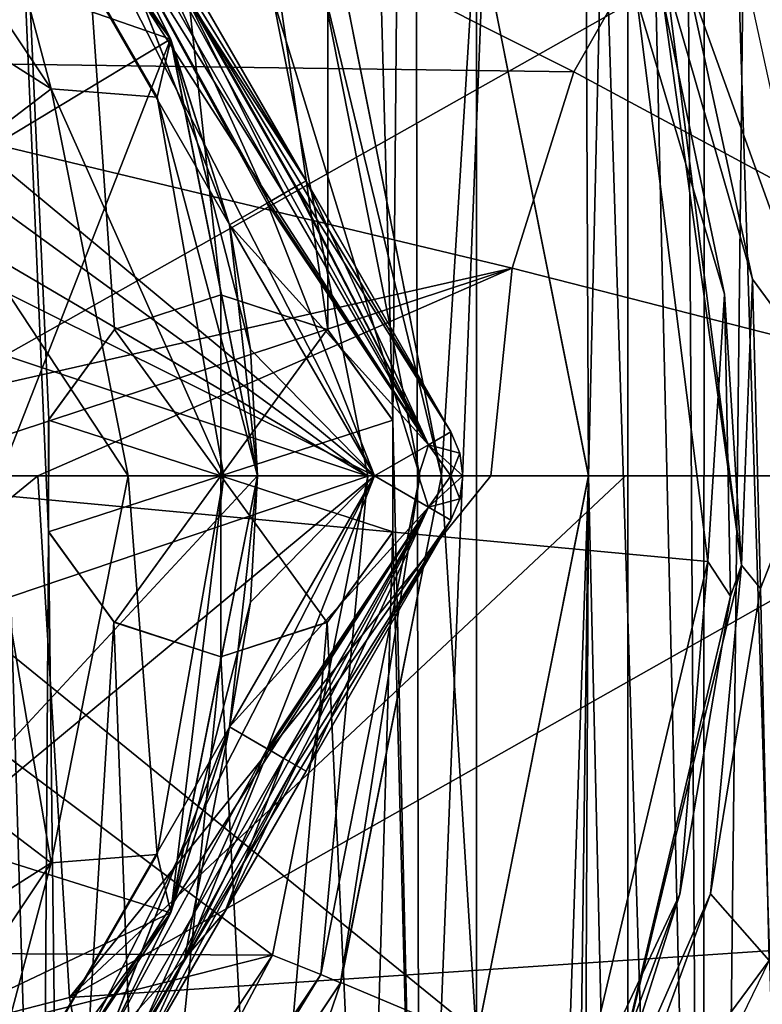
# Model space of a CAD drawing. Header units: millimetres. Extents: x -25 to 25, y -24.8 to 24.8.
# Tile 23 of 32: x 6.1 to 11.2, y -3.6 to 3.1. Entities that reach past the tile are written whole.
import ezdxf

# ---------------------------------------------------------------- set-up
doc = ezdxf.new("R2010")
doc.units = ezdxf.units.MM
doc.header["$LTSCALE"] = 41.718519
for name, color, linetype in [('113', 7, 'CONTINUOUS'), ('114', 7, 'CONTINUOUS'), ('12', 7, 'CONTINUOUS'), ('132', 7, 'CONTINUOUS'), ('133', 7, 'CONTINUOUS'), ('134', 7, 'CONTINUOUS'), ('135', 7, 'CONTINUOUS'), ('145', 7, 'CONTINUOUS'), ('147', 7, 'CONTINUOUS'), ('158', 7, 'CONTINUOUS'), ('159', 7, 'CONTINUOUS'), ('160', 7, 'CONTINUOUS'), ('161', 7, 'CONTINUOUS'), ('162', 7, 'CONTINUOUS'), ('163', 7, 'CONTINUOUS'), ('164', 7, 'CONTINUOUS'), ('165', 7, 'CONTINUOUS'), ('166', 7, 'CONTINUOUS'), ('167', 7, 'CONTINUOUS'), ('170', 7, 'CONTINUOUS'), ('183', 7, 'CONTINUOUS'), ('184', 7, 'CONTINUOUS'), ('185', 7, 'CONTINUOUS'), ('186', 7, 'CONTINUOUS'), ('187', 7, 'CONTINUOUS'), ('188', 7, 'CONTINUOUS'), ('189', 7, 'CONTINUOUS'), ('190', 7, 'CONTINUOUS'), ('191', 7, 'CONTINUOUS'), ('209', 7, 'CONTINUOUS'), ('210', 7, 'CONTINUOUS'), ('216', 7, 'CONTINUOUS'), ('219', 7, 'CONTINUOUS'), ('249', 7, 'CONTINUOUS'), ('250', 7, 'CONTINUOUS'), ('251', 7, 'CONTINUOUS'), ('252', 7, 'CONTINUOUS'), ('268', 7, 'CONTINUOUS'), ('27', 7, 'CONTINUOUS'), ('270', 7, 'CONTINUOUS'), ('271', 7, 'CONTINUOUS'), ('272', 7, 'CONTINUOUS'), ('275', 7, 'CONTINUOUS'), ('277', 7, 'CONTINUOUS'), ('46', 7, 'CONTINUOUS'), ('66', 7, 'CONTINUOUS'), ('82', 7, 'CONTINUOUS'), ('83', 7, 'CONTINUOUS'), ('84', 7, 'CONTINUOUS'), ('85', 7, 'CONTINUOUS'), ('86', 7, 'CONTINUOUS'), ('90', 7, 'CONTINUOUS')]:
    doc.layers.add(name, color=color, linetype=linetype)

msp = doc.modelspace()

# ---------------------------------------------------------------- linework, layer by layer
at = {"layer": '113', "linetype": 'Continuous'}
for points in [[(7.75, 0, -16.7), (7.1592, -2.9678, -16.7), (7.75, 0, -19.7), (7.75, 0, -16.7)], [(7.75, 0, -19.7), (7.1592, -2.9678, -16.7), (7.7023, -0.8582, -19.7), (7.75, 0, -19.7)], [(7.7023, -0.8582, -19.7), (7.1592, -2.9678, -16.7), (7.5599, -1.7058, -19.7), (7.7023, -0.8582, -19.7)], [(7.5599, -1.7058, -19.7), (7.1592, -2.9678, -16.7), (6.7117, -3.8751, -19.7), (7.5599, -1.7058, -19.7)], [(7.1592, -2.9678, -16.7), (5.48, -5.48, -16.7), (6.7117, -3.8751, -19.7), (7.1592, -2.9678, -16.7)]]:
    msp.add_3dface(points, dxfattribs=at)
at = {"layer": '114', "linetype": 'Continuous'}
for points in [[(7.5599, -1.7058, -19.7), (6.7117, -3.8751, -19.7), (7.8152, -1.8532, -19.7774), (7.5599, -1.7058, -19.7)], [(6.7117, -3.8751, -19.7), (6.8713, -3.9673, -19.9145), (7.8152, -1.8532, -19.7774), (6.7117, -3.8751, -19.7)], [(7.8152, -1.8532, -19.7774), (6.8713, -3.9673, -19.9145), (8.0063, -1.9635, -19.9927), (7.8152, -1.8532, -19.7774)], [(6.8713, -3.9673, -19.9145), (6.9282, -4, -20.1901), (8.0063, -1.9635, -19.9927), (6.8713, -3.9673, -19.9145)], [(8.0063, -1.9635, -19.9927), (6.9282, -4, -20.1901), (8.0796, -2.0058, -20.3), (8.0063, -1.9635, -19.9927)], [(8.0796, -2.0058, -20.3), (6.9282, -4, -20.1901), (6.9479, -3.9658, -20.1902), (8.0796, -2.0058, -20.3)]]:
    msp.add_3dface(points, dxfattribs=at)
at = {"layer": '12', "linetype": 'Continuous'}
for points in [[(-0.1598, -5.2511, 14.5447), (6.2583, 0, 14.3519), (5.2012, 0, 14.5538), (-0.1598, -5.2511, 14.5447)], [(6.4718, -3.5428, 14.0953), (6.2583, 0, 14.3519), (-0.1598, -5.2511, 14.5447), (6.4718, -3.5428, 14.0953)], [(6.2583, 0, 14.3519), (6.4718, -3.5428, 14.0953), (9.3363, 0, 13.5378), (6.2583, 0, 14.3519)], [(12.739, 0, 12.2161), (6.4718, -3.5428, 14.0953), (12.9771, -3.1095, 11.9302), (12.739, 0, 12.2161)], [(10.2503, 0, 13.2283), (6.4718, -3.5428, 14.0953), (12.739, 0, 12.2161), (10.2503, 0, 13.2283)], [(9.3363, 0, 13.5378), (6.4718, -3.5428, 14.0953), (10.2503, 0, 13.2283), (9.3363, 0, 13.5378)], [(6.4718, -3.5428, 14.0953), (7.105, -6.9609, 13.3348), (12.9771, -3.1095, 11.9302), (6.4718, -3.5428, 14.0953)], [(12.9771, -3.1095, 11.9302), (7.105, -6.9609, 13.3348), (13.7006, -6.1068, 11.0622), (12.9771, -3.1095, 11.9302)], [(7.105, -6.9609, 13.3348), (6.4718, -3.5428, 14.0953), (-0.1598, -5.2511, 14.5447), (7.105, -6.9609, 13.3348)]]:
    msp.add_3dface(points, dxfattribs=at)
at = {"layer": '132', "linetype": 'Continuous'}
for points in [[(7.75, 0, -27.7), (7.5599, -1.7058, -22.7), (7.1601, -2.9658, -27.7), (7.75, 0, -27.7)], [(7.7023, -0.8582, -22.7), (7.5599, -1.7058, -22.7), (7.75, 0, -27.7), (7.7023, -0.8582, -22.7)], [(7.75, 0, -22.7), (7.7023, -0.8582, -22.7), (7.75, 0, -27.7), (7.75, 0, -22.7)], [(7.5599, -1.7058, -22.7), (6.711, -3.8762, -22.7), (7.1601, -2.9658, -27.7), (7.5599, -1.7058, -22.7)], [(7.1601, -2.9658, -27.7), (6.711, -3.8762, -22.7), (5.4801, -5.4801, -27.7), (7.1601, -2.9658, -27.7)]]:
    msp.add_3dface(points, dxfattribs=at)
at = {"layer": '133', "linetype": 'Continuous'}
for points in [[(6.8713, 0, -29.8213), (7.068, -2.5726, -28.8481), (6.3483, -2.6295, -29.8213), (6.8713, 0, -29.8213)], [(7.5216, 0, -28.8481), (7.068, -2.5726, -28.8481), (6.8713, 0, -29.8213), (7.5216, 0, -28.8481)], [(7.5216, 0, -28.8481), (7.1601, -2.9658, -27.7), (7.068, -2.5726, -28.8481), (7.5216, 0, -28.8481)], [(7.75, 0, -27.7), (7.1601, -2.9658, -27.7), (7.5216, 0, -28.8481), (7.75, 0, -27.7)], [(7.068, -2.5726, -28.8481), (5.7619, -4.8348, -28.8481), (6.3483, -2.6295, -29.8213), (7.068, -2.5726, -28.8481)], [(7.068, -2.5726, -28.8481), (7.1601, -2.9658, -27.7), (5.7619, -4.8348, -28.8481), (7.068, -2.5726, -28.8481)], [(6.3483, -2.6295, -29.8213), (5.7619, -4.8348, -28.8481), (4.8588, -4.8588, -29.8213), (6.3483, -2.6295, -29.8213)], [(7.1601, -2.9658, -27.7), (5.4801, -5.4801, -27.7), (5.7619, -4.8348, -28.8481), (7.1601, -2.9658, -27.7)]]:
    msp.add_3dface(points, dxfattribs=at)
at = {"layer": '134', "linetype": 'Continuous'}
for points in [[(5.4801, 5.4801, -27.7), (7.1601, 2.9658, -27.7), (5.7619, 4.8348, -28.8481), (5.4801, 5.4801, -27.7)], [(4.8588, 4.8588, -29.8213), (5.7619, 4.8348, -28.8481), (6.3483, 2.6295, -29.8213), (4.8588, 4.8588, -29.8213)], [(5.7619, 4.8348, -28.8481), (7.068, 2.5726, -28.8481), (6.3483, 2.6295, -29.8213), (5.7619, 4.8348, -28.8481)], [(5.7619, 4.8348, -28.8481), (7.1601, 2.9658, -27.7), (7.068, 2.5726, -28.8481), (5.7619, 4.8348, -28.8481)], [(7.1601, 2.9658, -27.7), (7.75, 0, -27.7), (7.068, 2.5726, -28.8481), (7.1601, 2.9658, -27.7)], [(7.5216, 0, -28.8481), (6.8713, 0, -29.8213), (6.3483, 2.6295, -29.8213), (7.5216, 0, -28.8481)], [(7.068, 2.5726, -28.8481), (7.5216, 0, -28.8481), (6.3483, 2.6295, -29.8213), (7.068, 2.5726, -28.8481)], [(7.75, 0, -27.7), (7.5216, 0, -28.8481), (7.068, 2.5726, -28.8481), (7.75, 0, -27.7)]]:
    msp.add_3dface(points, dxfattribs=at)
at = {"layer": '135', "linetype": 'Continuous'}
for points in [[(6.7124, 3.8738, -22.7), (7.1601, 2.9658, -27.7), (5.4801, 5.4801, -27.7), (6.7124, 3.8738, -22.7)], [(6.7124, 3.8738, -22.7), (7.5599, 1.7058, -22.7), (7.1601, 2.9658, -27.7), (6.7124, 3.8738, -22.7)], [(7.5599, 1.7058, -22.7), (7.7023, 0.8582, -22.7), (7.1601, 2.9658, -27.7), (7.5599, 1.7058, -22.7)], [(7.7023, 0.8582, -22.7), (7.75, 0, -22.7), (7.1601, 2.9658, -27.7), (7.7023, 0.8582, -22.7)], [(7.75, 0, -22.7), (7.75, 0, -27.7), (7.1601, 2.9658, -27.7), (7.75, 0, -22.7)]]:
    msp.add_3dface(points, dxfattribs=at)
at = {"layer": '145', "linetype": 'Continuous'}
for points in [[(4.8588, 4.8588, -29.8213), (6.3483, 2.6295, -29.8213), (4.5182, 3.7912, -30.4716), (4.8588, 4.8588, -29.8213)], [(6.3483, 2.6295, -29.8213), (5.5424, 2.0173, -30.4716), (4.5182, 3.7912, -30.4716), (6.3483, 2.6295, -29.8213)], [(6.3483, 2.6295, -29.8213), (6.8713, 0, -29.8213), (5.5424, 2.0173, -30.4716), (6.3483, 2.6295, -29.8213)], [(6.8713, 0, -29.8213), (5.8981, 0, -30.4716), (5.5424, 2.0173, -30.4716), (6.8713, 0, -29.8213)]]:
    msp.add_3dface(points, dxfattribs=at)
at = {"layer": '147', "linetype": 'Continuous'}
for points in [[(5.8981, 0, -30.4716), (6.3483, -2.6295, -29.8213), (5.5424, -2.0173, -30.4716), (5.8981, 0, -30.4716)], [(6.8713, 0, -29.8213), (6.3483, -2.6295, -29.8213), (5.8981, 0, -30.4716), (6.8713, 0, -29.8213)], [(6.3483, -2.6295, -29.8213), (4.5182, -3.7912, -30.4716), (5.5424, -2.0173, -30.4716), (6.3483, -2.6295, -29.8213)], [(6.3483, -2.6295, -29.8213), (4.8588, -4.8588, -29.8213), (4.5182, -3.7912, -30.4716), (6.3483, -2.6295, -29.8213)]]:
    msp.add_3dface(points, dxfattribs=at)
at = {"layer": '158', "linetype": 'Continuous'}
for points in [[(8.0796, -2.0058, -20.3), (9.0644, -0.3, -22.1), (9.0644, -0.3, -20.3), (8.0796, -2.0058, -20.3)], [(9.0644, -0.3, -22.1), (8.0796, -2.0058, -20.3), (8.0796, -2.0058, -22.1), (9.0644, -0.3, -22.1)], [(8.0796, -2.0058, -22.1), (6.9479, -3.9658, -20.1902), (7.5272, -2.9626, -22.1528), (8.0796, -2.0058, -22.1)], [(8.0796, -2.0058, -20.3), (6.9479, -3.9658, -20.1902), (8.0796, -2.0058, -22.1), (8.0796, -2.0058, -20.3)], [(7.5272, -2.9626, -22.1528), (6.9282, -4, -20.1901), (6.9081, -4.0348, -22.2098), (7.5272, -2.9626, -22.1528)], [(6.9479, -3.9658, -20.1902), (6.9282, -4, -20.1901), (7.5272, -2.9626, -22.1528), (6.9479, -3.9658, -20.1902)]]:
    msp.add_3dface(points, dxfattribs=at)
at = {"layer": '159', "linetype": 'Continuous'}
for points in [[(9.0644, 0.3, -22.1), (9.0644, 0.3, -20.3), (9.1243, 0.1553, -20.3), (9.0644, 0.3, -22.1)], [(9.0644, 0.3, -22.1), (9.1243, 0.1553, -20.3), (9.1243, 0.1553, -22.1), (9.0644, 0.3, -22.1)], [(9.1243, 0.1553, -22.1), (9.1448, 0, -20.3), (9.1448, 0, -22.1), (9.1243, 0.1553, -22.1)], [(9.1243, 0.1553, -20.3), (9.1448, 0, -20.3), (9.1243, 0.1553, -22.1), (9.1243, 0.1553, -20.3)], [(9.1448, 0, -22.1), (9.1243, -0.1553, -20.3), (9.1243, -0.1553, -22.1), (9.1448, 0, -22.1)], [(9.1448, 0, -20.3), (9.1243, -0.1553, -20.3), (9.1448, 0, -22.1), (9.1448, 0, -20.3)], [(9.0644, -0.3, -20.3), (9.0644, -0.3, -22.1), (9.1243, -0.1553, -22.1), (9.0644, -0.3, -20.3)], [(9.1243, -0.1553, -20.3), (9.0644, -0.3, -20.3), (9.1243, -0.1553, -22.1), (9.1243, -0.1553, -20.3)]]:
    msp.add_3dface(points, dxfattribs=at)
at = {"layer": '160', "linetype": 'Continuous'}
for points in [[(8.9122, 0.2121, -22.5243), (9.0644, 0.3, -22.1), (9.0644, 0, -22.4), (8.9122, 0.2121, -22.5243)], [(9.0644, 0.3, -22.1), (9.1243, 0.1553, -22.1), (9.0644, 0, -22.4), (9.0644, 0.3, -22.1)], [(8.5448, 0, -22.7), (8.9122, 0.2121, -22.5243), (8.8448, 0, -22.6196), (8.5448, 0, -22.7)], [(8.8448, 0, -22.6196), (8.9122, 0.2121, -22.5243), (9.0644, 0, -22.4), (8.8448, 0, -22.6196)], [(9.1243, 0.1553, -22.1), (9.1448, 0, -22.1), (9.0644, 0, -22.4), (9.1243, 0.1553, -22.1)], [(8.5448, 0, -22.7), (8.8448, 0, -22.6196), (8.9122, -0.2121, -22.5243), (8.5448, 0, -22.7)], [(8.8448, 0, -22.6196), (9.0644, 0, -22.4), (8.9122, -0.2121, -22.5243), (8.8448, 0, -22.6196)], [(9.1448, 0, -22.1), (9.1243, -0.1553, -22.1), (8.9122, -0.2121, -22.5243), (9.1448, 0, -22.1)], [(9.0644, 0, -22.4), (9.1448, 0, -22.1), (8.9122, -0.2121, -22.5243), (9.0644, 0, -22.4)], [(9.1243, -0.1553, -22.1), (9.0644, -0.3, -22.1), (8.9122, -0.2121, -22.5243), (9.1243, -0.1553, -22.1)]]:
    msp.add_3dface(points, dxfattribs=at)
at = {"layer": '161', "linetype": 'Continuous'}
for points in [[(7.5599, -1.7058, -22.7), (8.5448, 0, -22.7), (8.9122, -0.2121, -22.5243), (7.5599, -1.7058, -22.7)], [(7.5599, -1.7058, -22.7), (8.9122, -0.2121, -22.5243), (7.826, -1.8594, -22.6154), (7.5599, -1.7058, -22.7)], [(7.826, -1.8594, -22.6154), (8.9122, -0.2121, -22.5243), (7.929, -1.9189, -22.5224), (7.826, -1.8594, -22.6154)], [(8.9122, -0.2121, -22.5243), (9.0644, -0.3, -22.1), (7.929, -1.9189, -22.5224), (8.9122, -0.2121, -22.5243)], [(7.929, -1.9189, -22.5224), (9.0644, -0.3, -22.1), (8.0126, -1.9671, -22.3947), (7.929, -1.9189, -22.5224)], [(9.0644, -0.3, -22.1), (8.0796, -2.0058, -22.1), (8.0126, -1.9671, -22.3947), (9.0644, -0.3, -22.1)]]:
    msp.add_3dface(points, dxfattribs=at)
at = {"layer": '162', "linetype": 'Continuous'}
for points in [[(6.711, -3.8762, -22.7), (7.5599, -1.7058, -22.7), (7.2543, -3.2809, -22.4797), (6.711, -3.8762, -22.7)], [(7.5599, -1.7058, -22.7), (7.826, -1.8594, -22.6154), (7.2543, -3.2809, -22.4797), (7.5599, -1.7058, -22.7)], [(7.826, -1.8594, -22.6154), (7.929, -1.9189, -22.5224), (7.2543, -3.2809, -22.4797), (7.826, -1.8594, -22.6154)], [(7.929, -1.9189, -22.5224), (7.5272, -2.9626, -22.1528), (7.2543, -3.2809, -22.4797), (7.929, -1.9189, -22.5224)], [(7.5272, -2.9626, -22.1528), (7.929, -1.9189, -22.5224), (8.0126, -1.9671, -22.3947), (7.5272, -2.9626, -22.1528)], [(8.0796, -2.0058, -22.1), (7.5272, -2.9626, -22.1528), (8.0126, -1.9671, -22.3947), (8.0796, -2.0058, -22.1)], [(7.5272, -2.9626, -22.1528), (6.9081, -4.0348, -22.2098), (7.2543, -3.2809, -22.4797), (7.5272, -2.9626, -22.1528)], [(6.4684, -4.6421, -22.4797), (6.711, -3.8762, -22.7), (7.2543, -3.2809, -22.4797), (6.4684, -4.6421, -22.4797)], [(6.9081, -4.0348, -22.2098), (6.4684, -4.6421, -22.4797), (7.2543, -3.2809, -22.4797), (6.9081, -4.0348, -22.2098)]]:
    msp.add_3dface(points, dxfattribs=at)
at = {"layer": '163', "linetype": 'Continuous'}
for points in [[(9.1243, 0.1553, -20.3), (9.0644, 0.3, -20.3), (8.9122, 0.2121, -19.8757), (9.1243, 0.1553, -20.3)], [(8.5448, 0, -19.7), (8.8448, 0, -19.7804), (8.9122, 0.2121, -19.8757), (8.5448, 0, -19.7)], [(8.8448, 0, -19.7804), (9.0644, 0, -20), (8.9122, 0.2121, -19.8757), (8.8448, 0, -19.7804)], [(9.1448, 0, -20.3), (9.1243, 0.1553, -20.3), (8.9122, 0.2121, -19.8757), (9.1448, 0, -20.3)], [(9.0644, 0, -20), (9.1448, 0, -20.3), (8.9122, 0.2121, -19.8757), (9.0644, 0, -20)], [(8.5448, 0, -19.7), (8.9122, -0.2121, -19.8757), (8.8448, 0, -19.7804), (8.5448, 0, -19.7)], [(8.8448, 0, -19.7804), (8.9122, -0.2121, -19.8757), (9.0644, 0, -20), (8.8448, 0, -19.7804)], [(8.9122, -0.2121, -19.8757), (9.0644, -0.3, -20.3), (9.0644, 0, -20), (8.9122, -0.2121, -19.8757)], [(9.0644, -0.3, -20.3), (9.1243, -0.1553, -20.3), (9.0644, 0, -20), (9.0644, -0.3, -20.3)], [(9.1243, -0.1553, -20.3), (9.1448, 0, -20.3), (9.0644, 0, -20), (9.1243, -0.1553, -20.3)]]:
    msp.add_3dface(points, dxfattribs=at)
at = {"layer": '164', "linetype": 'Continuous'}
for points in [[(7.5599, -1.7058, -19.7), (7.8152, -1.8532, -19.7774), (8.5448, 0, -19.7), (7.5599, -1.7058, -19.7)], [(7.8152, -1.8532, -19.7774), (8.9122, -0.2121, -19.8757), (8.5448, 0, -19.7), (7.8152, -1.8532, -19.7774)], [(7.8152, -1.8532, -19.7774), (8.0063, -1.9635, -19.9927), (8.9122, -0.2121, -19.8757), (7.8152, -1.8532, -19.7774)], [(8.0063, -1.9635, -19.9927), (8.0796, -2.0058, -20.3), (8.9122, -0.2121, -19.8757), (8.0063, -1.9635, -19.9927)], [(8.0796, -2.0058, -20.3), (9.0644, -0.3, -20.3), (8.9122, -0.2121, -19.8757), (8.0796, -2.0058, -20.3)]]:
    msp.add_3dface(points, dxfattribs=at)
at = {"layer": '165', "linetype": 'Continuous'}
for points in [[(7.7023, 0.8582, -19.7), (8.5448, 0, -19.7), (7.5599, 1.7058, -19.7), (7.7023, 0.8582, -19.7)], [(7.75, 0, -19.7), (8.5448, 0, -19.7), (7.7023, 0.8582, -19.7), (7.75, 0, -19.7)], [(7.7023, -0.8582, -19.7), (7.5599, -1.7058, -19.7), (8.5448, 0, -19.7), (7.7023, -0.8582, -19.7)], [(7.75, 0, -19.7), (7.7023, -0.8582, -19.7), (8.5448, 0, -19.7), (7.75, 0, -19.7)]]:
    msp.add_3dface(points, dxfattribs=at)
at = {"layer": '166', "linetype": 'Continuous'}
for points in [[(5.48, 5.48, -16.7), (7.1592, 2.9678, -16.7), (6.7117, 3.8749, -19.7), (5.48, 5.48, -16.7)], [(7.1592, 2.9678, -16.7), (7.5599, 1.7058, -19.7), (6.7117, 3.8749, -19.7), (7.1592, 2.9678, -16.7)], [(7.75, 0, -16.7), (7.5599, 1.7058, -19.7), (7.1592, 2.9678, -16.7), (7.75, 0, -16.7)], [(7.75, 0, -16.7), (7.7023, 0.8582, -19.7), (7.5599, 1.7058, -19.7), (7.75, 0, -16.7)], [(7.75, 0, -16.7), (7.75, 0, -19.7), (7.7023, 0.8582, -19.7), (7.75, 0, -16.7)]]:
    msp.add_3dface(points, dxfattribs=at)
at = {"layer": '167', "linetype": 'Continuous'}
for points in [[(7.1592, 2.9678, -16.7), (5.48, 5.48, -16.7), (4.596, 3.8569, -16.7), (7.1592, 2.9678, -16.7)], [(5.6382, 2.0518, -16.7), (7.1592, 2.9678, -16.7), (4.596, 3.8569, -16.7), (5.6382, 2.0518, -16.7)], [(6, 0, -16.7), (7.1592, 2.9678, -16.7), (5.6382, 2.0518, -16.7), (6, 0, -16.7)], [(7.75, 0, -16.7), (7.1592, 2.9678, -16.7), (6, 0, -16.7), (7.75, 0, -16.7)], [(7.75, 0, -16.7), (6, 0, -16.7), (5.4806, -2.4419, -16.7), (7.75, 0, -16.7)], [(7.1592, -2.9678, -16.7), (7.75, 0, -16.7), (5.4806, -2.4419, -16.7), (7.1592, -2.9678, -16.7)], [(4.0165, -4.4573, -16.7), (7.1592, -2.9678, -16.7), (5.4806, -2.4419, -16.7), (4.0165, -4.4573, -16.7)], [(5.48, -5.48, -16.7), (7.1592, -2.9678, -16.7), (4.0165, -4.4573, -16.7), (5.48, -5.48, -16.7)]]:
    msp.add_3dface(points, dxfattribs=at)
at = {"layer": '170', "linetype": 'Continuous'}
for points in [[(8.5448, 0, -15.7), (5.4032, 2.6085, -15.7), (4.2724, 7.4, -15.7), (8.5448, 0, -15.7)], [(5.8482, 1.3406, -15.7), (5.4032, 2.6085, -15.7), (8.5448, 0, -15.7), (5.8482, 1.3406, -15.7)], [(6, 0, -15.7), (5.8482, 1.3406, -15.7), (8.5448, 0, -15.7), (6, 0, -15.7)], [(4.2724, -7.4, -15.7), (5.4061, -2.6025, -15.7), (8.5448, 0, -15.7), (4.2724, -7.4, -15.7)], [(5.4061, -2.6025, -15.7), (6, 0, -15.7), (8.5448, 0, -15.7), (5.4061, -2.6025, -15.7)]]:
    msp.add_3dface(points, dxfattribs=at)
at = {"layer": '183', "linetype": 'Continuous'}
for points in [[(4.2724, -7.4, -15.7), (8.5448, 0, -15.7), (8.9122, -0.2121, -15.5243), (4.2724, -7.4, -15.7)], [(4.6398, -7.6121, -15.5243), (4.2724, -7.4, -15.7), (8.9122, -0.2121, -15.5243), (4.6398, -7.6121, -15.5243)], [(9.0644, -0.3, -15.1), (4.6398, -7.6121, -15.5243), (8.9122, -0.2121, -15.5243), (9.0644, -0.3, -15.1)], [(4.792, -7.7, -15.1), (4.6398, -7.6121, -15.5243), (9.0644, -0.3, -15.1), (4.792, -7.7, -15.1)]]:
    msp.add_3dface(points, dxfattribs=at)
at = {"layer": '184', "linetype": 'Continuous'}
for points in [[(4.792, -7.7, -13.3), (9.0644, -0.3, -15.1), (9.0644, -0.3, -13.3), (4.792, -7.7, -13.3)], [(4.792, -7.7, -13.3), (4.792, -7.7, -15.1), (9.0644, -0.3, -15.1), (4.792, -7.7, -13.3)]]:
    msp.add_3dface(points, dxfattribs=at)
at = {"layer": '185', "linetype": 'Continuous'}
for points in [[(9.0644, 0.3, -15.1), (9.1243, 0.1553, -13.3), (9.1243, 0.1553, -15.1), (9.0644, 0.3, -15.1)], [(9.0644, 0.3, -13.3), (9.1243, 0.1553, -13.3), (9.0644, 0.3, -15.1), (9.0644, 0.3, -13.3)], [(9.1243, 0.1553, -13.3), (9.1448, 0, -13.3), (9.1243, 0.1553, -15.1), (9.1243, 0.1553, -13.3)], [(9.1243, 0.1553, -15.1), (9.1448, 0, -13.3), (9.1448, 0, -15.1), (9.1243, 0.1553, -15.1)], [(9.1448, 0, -13.3), (9.1243, -0.1553, -13.3), (9.1448, 0, -15.1), (9.1448, 0, -13.3)], [(9.1448, 0, -15.1), (9.1243, -0.1553, -13.3), (9.1243, -0.1553, -15.1), (9.1448, 0, -15.1)], [(9.0644, -0.3, -13.3), (9.0644, -0.3, -15.1), (9.1243, -0.1553, -15.1), (9.0644, -0.3, -13.3)], [(9.1243, -0.1553, -13.3), (9.0644, -0.3, -13.3), (9.1243, -0.1553, -15.1), (9.1243, -0.1553, -13.3)]]:
    msp.add_3dface(points, dxfattribs=at)
at = {"layer": '186', "linetype": 'Continuous'}
for points in [[(8.9122, 0.2121, -15.5243), (9.0644, 0.3, -15.1), (9.0644, 0, -15.4), (8.9122, 0.2121, -15.5243)], [(9.0644, 0.3, -15.1), (9.1243, 0.1553, -15.1), (9.0644, 0, -15.4), (9.0644, 0.3, -15.1)], [(8.5448, 0, -15.7), (8.9122, 0.2121, -15.5243), (8.8448, 0, -15.6196), (8.5448, 0, -15.7)], [(8.8448, 0, -15.6196), (8.9122, 0.2121, -15.5243), (9.0644, 0, -15.4), (8.8448, 0, -15.6196)], [(9.1243, 0.1553, -15.1), (9.1448, 0, -15.1), (9.0644, 0, -15.4), (9.1243, 0.1553, -15.1)], [(8.9122, -0.2121, -15.5243), (8.5448, 0, -15.7), (8.8448, 0, -15.6196), (8.9122, -0.2121, -15.5243)], [(8.9122, -0.2121, -15.5243), (8.8448, 0, -15.6196), (9.0644, 0, -15.4), (8.9122, -0.2121, -15.5243)], [(8.9122, -0.2121, -15.5243), (9.1448, 0, -15.1), (9.1243, -0.1553, -15.1), (8.9122, -0.2121, -15.5243)], [(9.1448, 0, -15.1), (8.9122, -0.2121, -15.5243), (9.0644, 0, -15.4), (9.1448, 0, -15.1)], [(9.0644, -0.3, -15.1), (8.9122, -0.2121, -15.5243), (9.1243, -0.1553, -15.1), (9.0644, -0.3, -15.1)]]:
    msp.add_3dface(points, dxfattribs=at)
at = {"layer": '187', "linetype": 'Continuous'}
for points in [[(4.792, 7.7, -15.1), (8.9122, 0.2121, -15.5243), (4.6398, 7.6121, -15.5243), (4.792, 7.7, -15.1)], [(9.0644, 0.3, -15.1), (8.9122, 0.2121, -15.5243), (4.792, 7.7, -15.1), (9.0644, 0.3, -15.1)], [(8.5448, 0, -15.7), (4.2724, 7.4, -15.7), (4.6398, 7.6121, -15.5243), (8.5448, 0, -15.7)], [(8.9122, 0.2121, -15.5243), (8.5448, 0, -15.7), (4.6398, 7.6121, -15.5243), (8.9122, 0.2121, -15.5243)]]:
    msp.add_3dface(points, dxfattribs=at)
at = {"layer": '188', "linetype": 'Continuous'}
for points in [[(9.0644, 0.3, -13.3), (4.792, 7.7, -15.1), (4.792, 7.7, -13.3), (9.0644, 0.3, -13.3)], [(9.0644, 0.3, -13.3), (9.0644, 0.3, -15.1), (4.792, 7.7, -15.1), (9.0644, 0.3, -13.3)]]:
    msp.add_3dface(points, dxfattribs=at)
at = {"layer": '189', "linetype": 'Continuous'}
for points in [[(9.0644, 0.3, -13.3), (4.792, 7.7, -13.3), (4.6398, 7.6121, -12.8757), (9.0644, 0.3, -13.3)], [(4.6398, 7.6121, -12.8757), (4.2724, 7.4, -12.7), (8.9122, 0.2121, -12.8757), (4.6398, 7.6121, -12.8757)], [(9.0644, 0.3, -13.3), (4.6398, 7.6121, -12.8757), (8.9122, 0.2121, -12.8757), (9.0644, 0.3, -13.3)], [(4.2724, 7.4, -12.7), (8.5448, 0, -12.7), (8.9122, 0.2121, -12.8757), (4.2724, 7.4, -12.7)]]:
    msp.add_3dface(points, dxfattribs=at)
at = {"layer": '190', "linetype": 'Continuous'}
for points in [[(9.1243, 0.1553, -13.3), (9.0644, 0.3, -13.3), (8.9122, 0.2121, -12.8757), (9.1243, 0.1553, -13.3)], [(8.9122, 0.2121, -12.8757), (8.5448, 0, -12.7), (8.8448, 0, -12.7804), (8.9122, 0.2121, -12.8757)], [(8.9122, 0.2121, -12.8757), (8.8448, 0, -12.7804), (9.0644, 0, -13), (8.9122, 0.2121, -12.8757)], [(9.1448, 0, -13.3), (8.9122, 0.2121, -12.8757), (9.0644, 0, -13), (9.1448, 0, -13.3)], [(9.1448, 0, -13.3), (9.1243, 0.1553, -13.3), (8.9122, 0.2121, -12.8757), (9.1448, 0, -13.3)], [(8.5448, 0, -12.7), (8.9122, -0.2121, -12.8757), (8.8448, 0, -12.7804), (8.5448, 0, -12.7)], [(8.8448, 0, -12.7804), (8.9122, -0.2121, -12.8757), (9.0644, 0, -13), (8.8448, 0, -12.7804)], [(8.9122, -0.2121, -12.8757), (9.0644, -0.3, -13.3), (9.0644, 0, -13), (8.9122, -0.2121, -12.8757)], [(9.1243, -0.1553, -13.3), (9.1448, 0, -13.3), (9.0644, 0, -13), (9.1243, -0.1553, -13.3)], [(9.0644, -0.3, -13.3), (9.1243, -0.1553, -13.3), (9.0644, 0, -13), (9.0644, -0.3, -13.3)]]:
    msp.add_3dface(points, dxfattribs=at)
at = {"layer": '191', "linetype": 'Continuous'}
for points in [[(4.2724, -7.4, -12.7), (4.6398, -7.6121, -12.8757), (8.5448, 0, -12.7), (4.2724, -7.4, -12.7)], [(8.5448, 0, -12.7), (4.6398, -7.6121, -12.8757), (8.9122, -0.2121, -12.8757), (8.5448, 0, -12.7)], [(4.6398, -7.6121, -12.8757), (4.792, -7.7, -13.3), (8.9122, -0.2121, -12.8757), (4.6398, -7.6121, -12.8757)], [(4.792, -7.7, -13.3), (9.0644, -0.3, -13.3), (8.9122, -0.2121, -12.8757), (4.792, -7.7, -13.3)]]:
    msp.add_3dface(points, dxfattribs=at)
at = {"layer": '209', "linetype": 'Continuous'}
for points in [[(6.8714, 3.9671, -19.9145), (6.7117, 3.8749, -19.7), (7.826, 1.8594, -19.7846), (6.8714, 3.9671, -19.9145)], [(8.0796, 2.0058, -20.3), (6.9282, 4, -20.1901), (6.8714, 3.9671, -19.9145), (8.0796, 2.0058, -20.3)], [(8.0126, 1.9671, -20.0053), (6.8714, 3.9671, -19.9145), (7.826, 1.8594, -19.7846), (8.0126, 1.9671, -20.0053)], [(8.0796, 2.0058, -20.3), (6.8714, 3.9671, -19.9145), (8.0126, 1.9671, -20.0053), (8.0796, 2.0058, -20.3)], [(6.7117, 3.8749, -19.7), (7.5599, 1.7058, -19.7), (7.826, 1.8594, -19.7846), (6.7117, 3.8749, -19.7)]]:
    msp.add_3dface(points, dxfattribs=at)
at = {"layer": '210', "linetype": 'Continuous'}
for points in [[(8.9122, 0.2121, -19.8757), (8.0126, 1.9671, -20.0053), (7.826, 1.8594, -19.7846), (8.9122, 0.2121, -19.8757)], [(9.0644, 0.3, -20.3), (8.0796, 2.0058, -20.3), (8.0126, 1.9671, -20.0053), (9.0644, 0.3, -20.3)], [(8.9122, 0.2121, -19.8757), (9.0644, 0.3, -20.3), (8.0126, 1.9671, -20.0053), (8.9122, 0.2121, -19.8757)], [(7.5599, 1.7058, -19.7), (8.9122, 0.2121, -19.8757), (7.826, 1.8594, -19.7846), (7.5599, 1.7058, -19.7)], [(8.5448, 0, -19.7), (8.9122, 0.2121, -19.8757), (7.5599, 1.7058, -19.7), (8.5448, 0, -19.7)]]:
    msp.add_3dface(points, dxfattribs=at)
at = {"layer": '216', "linetype": 'Continuous'}
for points in [[(9.2377, 3.8293), (9.9415, 12.243), (9.9999, -0.0021), (9.2377, 3.8293)], [(9.9415, 12.243), (10.2664, 11.4575), (9.9999, -0.0021), (9.9415, 12.243)], [(10.2664, 11.4575), (10.2662, -11.4577), (9.9999, -0.0021), (10.2664, 11.4575)], [(10.7826, -10.7844), (10.2662, -11.4577), (10.2664, 11.4575), (10.7826, -10.7844)], [(10.7858, 10.7811), (10.7826, -10.7844), (10.2664, 11.4575), (10.7858, 10.7811)], [(11.4508, -10.2703), (10.7826, -10.7844), (10.7858, 10.7811), (11.4508, -10.2703)], [(11.4561, 10.2672), (11.4508, -10.2703), (10.7858, 10.7811), (11.4561, 10.2672)], [(9.9999, -0.0021), (9.3699, -18.7937), (9.2383, -3.8278), (9.9999, -0.0021)], [(9.8316, -13.0787), (9.3699, -18.7937), (9.9999, -0.0021), (9.8316, -13.0787)], [(9.9426, -12.2391), (9.8316, -13.0787), (9.9999, -0.0021), (9.9426, -12.2391)], [(10.2662, -11.4577), (9.9426, -12.2391), (9.9999, -0.0021), (10.2662, -11.4577)]]:
    msp.add_3dface(points, dxfattribs=at)
at = {"layer": '219', "linetype": 'Continuous'}
for points in [[(5.4352, 20.2844, 2.3), (5.8897, -20.1571, 2.3), (6.2813, -7.7643, 2.3), (5.4352, 20.2844, 2.3)], [(8.2275, 16.3956, 2.3), (5.4352, 20.2844, 2.3), (8.2268, 0.9916, 2.3), (8.2275, 16.3956, 2.3)], [(6.7771, 0.9944, 2.3), (5.4352, 20.2844, 2.3), (6.3317, 0.3828, 2.3), (6.7771, 0.9944, 2.3)], [(6.3317, 0.3828, 2.3), (5.4352, 20.2844, 2.3), (6.3297, -0.3768, 2.3), (6.3317, 0.3828, 2.3)], [(5.4352, 20.2844, 2.3), (7.5, 1.2295, 2.3), (8.2268, 0.9916, 2.3), (5.4352, 20.2844, 2.3)], [(5.4352, 20.2844, 2.3), (6.2813, -7.7643, 2.3), (6.3297, -0.3768, 2.3), (5.4352, 20.2844, 2.3)], [(7.5, 1.2295, 2.3), (5.4352, 20.2844, 2.3), (6.7771, 0.9944, 2.3), (7.5, 1.2295, 2.3)], [(8.6703, 0.3768, 2.3), (8.2275, 16.3956, 2.3), (8.2268, 0.9916, 2.3), (8.6703, 0.3768, 2.3)], [(8.8051, 15.5963, 2.3), (8.2275, 16.3956, 2.3), (8.6703, 0.3768, 2.3), (8.8051, 15.5963, 2.3)], [(11.1931, 16.1966, 2.3), (10.6039, 15.5345, 2.3), (10.8081, -18.005, 2.3), (11.1931, 16.1966, 2.3)], [(11.1931, 16.1966, 2.3), (10.8081, -18.005, 2.3), (11.5588, -13.5729, 2.3), (11.1931, 16.1966, 2.3)], [(8.8508, -7.3678, 2.3), (8.8051, 15.5963, 2.3), (8.6703, 0.3768, 2.3), (8.8508, -7.3678, 2.3)], [(9.75, 15.2875, 2.3), (8.8051, 15.5963, 2.3), (8.8508, -7.3678, 2.3), (9.75, 15.2875, 2.3)], [(10.6039, 15.5345, 2.3), (9.75, 15.2875, 2.3), (10.8081, -18.005, 2.3), (10.6039, 15.5345, 2.3)], [(10.8081, -18.005, 2.3), (9.75, 15.2875, 2.3), (8.8508, -7.3678, 2.3), (10.8081, -18.005, 2.3)], [(8.6683, -0.3828, 2.3), (8.8508, -7.3678, 2.3), (8.6703, 0.3768, 2.3), (8.6683, -0.3828, 2.3)], [(6.2813, -7.7643, 2.3), (6.4094, -6.9728, 2.3), (6.3297, -0.3768, 2.3), (6.2813, -7.7643, 2.3)], [(6.3297, -0.3768, 2.3), (6.4094, -6.9728, 2.3), (6.7732, -0.9916, 2.3), (6.3297, -0.3768, 2.3)], [(8.2229, -0.9944, 2.3), (8.4853, -6.6468, 2.3), (8.6683, -0.3828, 2.3), (8.2229, -0.9944, 2.3)], [(8.4853, -6.6468, 2.3), (8.8508, -7.3678, 2.3), (8.6683, -0.3828, 2.3), (8.4853, -6.6468, 2.3)], [(6.4094, -6.9728, 2.3), (6.9783, -6.4066, 2.3), (6.7732, -0.9916, 2.3), (6.4094, -6.9728, 2.3)], [(6.7732, -0.9916, 2.3), (6.9783, -6.4066, 2.3), (7.5, -1.2295, 2.3), (6.7732, -0.9916, 2.3)], [(7.5, -1.2295, 2.3), (7.7692, -6.2821, 2.3), (8.2229, -0.9944, 2.3), (7.5, -1.2295, 2.3)], [(7.7692, -6.2821, 2.3), (8.4853, -6.6468, 2.3), (8.2229, -0.9944, 2.3), (7.7692, -6.2821, 2.3)], [(6.9783, -6.4066, 2.3), (7.7692, -6.2821, 2.3), (7.5, -1.2295, 2.3), (6.9783, -6.4066, 2.3)]]:
    msp.add_3dface(points, dxfattribs=at)
at = {"layer": '249', "linetype": 'Continuous'}
for points in [[(7.5, 1.2295, -0.9612), (6.7771, 0.9944, 2.3), (6.7773, 0.9947, -0.9612), (7.5, 1.2295, -0.9612)], [(7.5, 1.2295, 2.3), (6.7771, 0.9944, 2.3), (7.5, 1.2295, -0.9612), (7.5, 1.2295, 2.3)], [(6.7773, 0.9947, -0.9612), (6.3317, 0.3828, 2.3), (6.3307, 0.3799, -0.9612), (6.7773, 0.9947, -0.9612)], [(6.7771, 0.9944, 2.3), (6.3317, 0.3828, 2.3), (6.7773, 0.9947, -0.9612), (6.7771, 0.9944, 2.3)], [(6.3317, 0.3828, 2.3), (6.3297, -0.3768, 2.3), (6.3307, 0.3799, -0.9612), (6.3317, 0.3828, 2.3)], [(6.3307, 0.3799, -0.9612), (6.3297, -0.3768, 2.3), (6.3307, -0.3799, -0.9612), (6.3307, 0.3799, -0.9612)], [(6.3297, -0.3768, 2.3), (6.7732, -0.9916, 2.3), (6.3307, -0.3799, -0.9612), (6.3297, -0.3768, 2.3)], [(6.3307, -0.3799, -0.9612), (6.7732, -0.9916, 2.3), (6.7773, -0.9947, -0.9612), (6.3307, -0.3799, -0.9612)], [(6.7732, -0.9916, 2.3), (7.5, -1.2295, 2.3), (6.7773, -0.9947, -0.9612), (6.7732, -0.9916, 2.3)], [(7.5, -1.2295, 2.3), (7.5, -1.2295, -0.9612), (6.7773, -0.9947, -0.9612), (7.5, -1.2295, 2.3)]]:
    msp.add_3dface(points, dxfattribs=at)
at = {"layer": '250', "linetype": 'Continuous'}
for points in [[(7.5, 1.2295, -0.9612), (6.7773, 0.9947, -0.9612), (7.5, 0, -1.7), (7.5, 1.2295, -0.9612)], [(6.7773, 0.9947, -0.9612), (6.3307, 0.3799, -0.9612), (7.5, 0, -1.7), (6.7773, 0.9947, -0.9612)], [(6.3307, 0.3799, -0.9612), (6.3307, -0.3799, -0.9612), (7.5, 0, -1.7), (6.3307, 0.3799, -0.9612)], [(6.3307, -0.3799, -0.9612), (6.7773, -0.9947, -0.9612), (7.5, 0, -1.7), (6.3307, -0.3799, -0.9612)], [(6.7773, -0.9947, -0.9612), (7.5, -1.2295, -0.9612), (7.5, 0, -1.7), (6.7773, -0.9947, -0.9612)]]:
    msp.add_3dface(points, dxfattribs=at)
at = {"layer": '251', "linetype": 'Continuous'}
for points in [[(7.5, 1.2295, -0.9612), (7.5, 0, -1.7), (8.2227, 0.9947, -0.9612), (7.5, 1.2295, -0.9612)], [(8.2227, 0.9947, -0.9612), (7.5, 0, -1.7), (8.6693, 0.3799, -0.9612), (8.2227, 0.9947, -0.9612)], [(8.6693, 0.3799, -0.9612), (7.5, 0, -1.7), (8.6693, -0.3799, -0.9612), (8.6693, 0.3799, -0.9612)], [(7.5, 0, -1.7), (7.5, -1.2295, -0.9612), (8.2227, -0.9947, -0.9612), (7.5, 0, -1.7)], [(8.6693, -0.3799, -0.9612), (7.5, 0, -1.7), (8.2227, -0.9947, -0.9612), (8.6693, -0.3799, -0.9612)]]:
    msp.add_3dface(points, dxfattribs=at)
at = {"layer": '252', "linetype": 'Continuous'}
for points in [[(7.5, 1.2295, 2.3), (7.5, 1.2295, -0.9612), (8.2227, 0.9947, -0.9612), (7.5, 1.2295, 2.3)], [(8.2268, 0.9916, 2.3), (7.5, 1.2295, 2.3), (8.2227, 0.9947, -0.9612), (8.2268, 0.9916, 2.3)], [(8.2268, 0.9916, 2.3), (8.2227, 0.9947, -0.9612), (8.6693, 0.3799, -0.9612), (8.2268, 0.9916, 2.3)], [(8.6703, 0.3768, 2.3), (8.2268, 0.9916, 2.3), (8.6693, 0.3799, -0.9612), (8.6703, 0.3768, 2.3)], [(8.6683, -0.3828, 2.3), (8.6703, 0.3768, 2.3), (8.6693, -0.3799, -0.9612), (8.6683, -0.3828, 2.3)], [(8.6703, 0.3768, 2.3), (8.6693, 0.3799, -0.9612), (8.6693, -0.3799, -0.9612), (8.6703, 0.3768, 2.3)], [(8.6683, -0.3828, 2.3), (8.6693, -0.3799, -0.9612), (8.2227, -0.9947, -0.9612), (8.6683, -0.3828, 2.3)], [(8.2229, -0.9944, 2.3), (8.6683, -0.3828, 2.3), (8.2227, -0.9947, -0.9612), (8.2229, -0.9944, 2.3)], [(7.5, -1.2295, 2.3), (8.2229, -0.9944, 2.3), (7.5, -1.2295, -0.9612), (7.5, -1.2295, 2.3)], [(7.5, -1.2295, -0.9612), (8.2229, -0.9944, 2.3), (8.2227, -0.9947, -0.9612), (7.5, -1.2295, -0.9612)]]:
    msp.add_3dface(points, dxfattribs=at)
at = {"layer": '268', "linetype": 'Continuous'}
for points in [[(8.5, -0.0013, -12.7), (4.058, 3.2322, -12.7), (7.8537, 3.251, -12.7), (8.5, -0.0013, -12.7)], [(4.6779, 2.2434, -12.7), (4.058, 3.2322, -12.7), (8.5, -0.0013, -12.7), (4.6779, 2.2434, -12.7)], [(5.0604, 1.1431, -12.7), (4.6779, 2.2434, -12.7), (8.5, -0.0013, -12.7), (5.0604, 1.1431, -12.7)], [(5.056, -1.1626, -12.7), (5.0604, 1.1431, -12.7), (8.5, -0.0013, -12.7), (5.056, -1.1626, -12.7)], [(7.8519, -3.2552, -12.7), (5.056, -1.1626, -12.7), (8.5, -0.0013, -12.7), (7.8519, -3.2552, -12.7)], [(4.0546, -3.2365, -12.7), (5.056, -1.1626, -12.7), (7.8519, -3.2552, -12.7), (4.0546, -3.2365, -12.7)], [(2.2561, -4.6717, -12.7), (4.0546, -3.2365, -12.7), (7.8519, -3.2552, -12.7), (2.2561, -4.6717, -12.7)], [(6.01, -6.0107, -12.7), (2.2561, -4.6717, -12.7), (7.8519, -3.2552, -12.7), (6.01, -6.0107, -12.7)]]:
    msp.add_3dface(points, dxfattribs=at)
at = {"layer": '27', "linetype": 'Continuous'}
for points in [[(3.546, 2.8307, 14.6611), (9.9003, 2.7466, 13.2198), (4.4085, 5.5039, 14.1747), (3.546, 2.8307, 14.6611)], [(9.9003, 2.7466, 13.2198), (10.5771, 3.9357, 12.8382), (4.4085, 5.5039, 14.1747), (9.9003, 2.7466, 13.2198)], [(15, 0, 11.0622), (11.4735, 4.9148, 12.3327), (10.5771, 3.9357, 12.8382), (15, 0, 11.0622)], [(15, 0, 11.0622), (10.5771, 3.9357, 12.8382), (9.9003, 2.7466, 13.2198), (15, 0, 11.0622)], [(3.253, 0, 14.8262), (9.4792, 1.4109, 13.4573), (3.546, 2.8307, 14.6611), (3.253, 0, 14.8262)], [(9.4792, 1.4109, 13.4573), (9.9003, 2.7466, 13.2198), (3.546, 2.8307, 14.6611), (9.4792, 1.4109, 13.4573)], [(15, 0, 11.0622), (9.9003, 2.7466, 13.2198), (9.4792, 1.4109, 13.4573), (15, 0, 11.0622)], [(3.253, 0, 14.8262), (5.2012, 0, 14.5538), (9.4792, 1.4109, 13.4573), (3.253, 0, 14.8262)], [(5.2012, 0, 14.5538), (6.2583, 0, 14.3519), (9.4792, 1.4109, 13.4573), (5.2012, 0, 14.5538)], [(6.2583, 0, 14.3519), (9.3363, 0, 13.5378), (9.4792, 1.4109, 13.4573), (6.2583, 0, 14.3519)], [(9.3363, 0, 13.5378), (15, 0, 11.0622), (9.4792, 1.4109, 13.4573), (9.3363, 0, 13.5378)], [(9.3363, 0, 13.5378), (10.2503, 0, 13.2283), (15, 0, 11.0622), (9.3363, 0, 13.5378)], [(10.2503, 0, 13.2283), (12.739, 0, 12.2161), (15, 0, 11.0622), (10.2503, 0, 13.2283)]]:
    msp.add_3dface(points, dxfattribs=at)
at = {"layer": '270', "linetype": 'Continuous'}
for points in [[(8.8536, 0, -12.5536), (7.8537, 3.251, -12.7), (8.1796, 3.3881, -12.5536), (8.8536, 0, -12.5536)], [(8.5, -0.0013, -12.7), (7.8537, 3.251, -12.7), (8.8536, 0, -12.5536), (8.5, -0.0013, -12.7)], [(8.1796, -3.3881, -12.5536), (8.5, -0.0013, -12.7), (8.8536, 0, -12.5536), (8.1796, -3.3881, -12.5536)], [(7.8519, -3.2552, -12.7), (8.5, -0.0013, -12.7), (8.1796, -3.3881, -12.5536), (7.8519, -3.2552, -12.7)], [(6.01, -6.0107, -12.7), (7.8519, -3.2552, -12.7), (6.2604, -6.2604, -12.5536), (6.01, -6.0107, -12.7)], [(6.2604, -6.2604, -12.5536), (7.8519, -3.2552, -12.7), (8.1796, -3.3881, -12.5536), (6.2604, -6.2604, -12.5536)]]:
    msp.add_3dface(points, dxfattribs=at)
at = {"layer": '271', "linetype": 'Continuous'}
for points in [[(9, 0, -12.2), (8.1796, 3.3881, -12.5536), (8.3149, 3.4442, -12.2), (9, 0, -12.2)], [(8.8536, 0, -12.5536), (8.1796, 3.3881, -12.5536), (9, 0, -12.2), (8.8536, 0, -12.5536)], [(8.1796, -3.3881, -12.5536), (8.8536, 0, -12.5536), (8.3149, -3.4442, -12.2), (8.1796, -3.3881, -12.5536)], [(8.3149, -3.4442, -12.2), (8.8536, 0, -12.5536), (9, 0, -12.2), (8.3149, -3.4442, -12.2)], [(6.2604, -6.2604, -12.5536), (8.1796, -3.3881, -12.5536), (6.364, -6.364, -12.2), (6.2604, -6.2604, -12.5536)], [(6.364, -6.364, -12.2), (8.1796, -3.3881, -12.5536), (8.3149, -3.4442, -12.2), (6.364, -6.364, -12.2)]]:
    msp.add_3dface(points, dxfattribs=at)
at = {"layer": '272', "linetype": 'Continuous'}
for points in [[(9, 0.0003, -2), (8.3149, 3.4442, -12.2), (8.3145, 3.445, -2), (9, 0.0003, -2)], [(9, 0, -12.2), (8.3149, 3.4442, -12.2), (9, 0.0003, -2), (9, 0, -12.2)], [(8.3149, -3.4442, -12.2), (9, 0, -12.2), (8.3159, -3.4415, -2), (8.3149, -3.4442, -12.2)], [(8.3159, -3.4415, -2), (9, 0, -12.2), (9, 0.0003, -2), (8.3159, -3.4415, -2)], [(6.364, -6.364, -12.2), (8.3149, -3.4442, -12.2), (6.37, -6.3578, -2), (6.364, -6.364, -12.2)], [(6.37, -6.3578, -2), (8.3149, -3.4442, -12.2), (8.3159, -3.4415, -2), (6.37, -6.3578, -2)]]:
    msp.add_3dface(points, dxfattribs=at)
at = {"layer": '275', "linetype": 'Continuous'}
for points in [[(9, 0.0003, -2), (8.3145, 3.445, -2), (9.2383, 3.8278, -2), (9, 0.0003, -2)], [(9.2377, -3.8293, -2), (9, 0.0003, -2), (9.2383, 3.8278, -2), (9.2377, -3.8293, -2)], [(9.9999, 0.0021, -2), (9.2377, -3.8293, -2), (9.2383, 3.8278, -2), (9.9999, 0.0021, -2)], [(8.3159, -3.4415, -2), (9, 0.0003, -2), (9.2377, -3.8293, -2), (8.3159, -3.4415, -2)], [(6.37, -6.3578, -2), (8.3159, -3.4415, -2), (7.0708, -7.0713, -2), (6.37, -6.3578, -2)], [(7.0708, -7.0713, -2), (8.3159, -3.4415, -2), (9.2377, -3.8293, -2), (7.0708, -7.0713, -2)]]:
    msp.add_3dface(points, dxfattribs=at)
at = {"layer": '277', "linetype": 'Continuous'}
for points in [[(9.2377, 3.8293), (9.9999, -0.0021), (9.2383, 3.8278, -2), (9.2377, 3.8293)], [(9.9999, -0.0021), (9.9999, 0.0021, -2), (9.2383, 3.8278, -2), (9.9999, -0.0021)], [(9.2383, -3.8278), (9.2377, -3.8293, -2), (9.9999, 0.0021, -2), (9.2383, -3.8278)], [(9.9999, -0.0021), (9.2383, -3.8278), (9.9999, 0.0021, -2), (9.9999, -0.0021)]]:
    msp.add_3dface(points, dxfattribs=at)
at = {"layer": '46', "linetype": 'Continuous'}
for points in [[(11.0376, -0.6062, 2.3561), (10.5034, 3.2451, 2.493), (10.5259, 3.3764, 2.3561), (11.0376, -0.6062, 2.3561)], [(11.1128, 1.3376, 2.3), (10.5259, 3.3764, 2.3561), (10.6693, 3.3841, 2.3), (11.1128, 1.3376, 2.3)], [(11.0376, -0.6062, 2.3561), (10.5259, 3.3764, 2.3561), (11.1128, 1.3376, 2.3), (11.0376, -0.6062, 2.3561)], [(10.9236, 1.2353, 2.493), (10.5034, 3.2451, 2.493), (11.0376, -0.6062, 2.3561), (10.9236, 1.2353, 2.493)], [(11.1668, -0.7659, 2.3), (11.0376, -0.6062, 2.3561), (11.1128, 1.3376, 2.3), (11.1668, -0.7659, 2.3)], [(10.9628, -0.8176, 2.493), (10.9236, 1.2353, 2.493), (11.0376, -0.6062, 2.3561), (10.9628, -0.8176, 2.493)], [(10.0929, -4.5089, 2.3561), (10.9628, -0.8176, 2.493), (11.0376, -0.6062, 2.3561), (10.0929, -4.5089, 2.3561)], [(10.0929, -4.5089, 2.3561), (11.0376, -0.6062, 2.3561), (10.827, -2.8394, 2.3), (10.0929, -4.5089, 2.3561)], [(10.827, -2.8394, 2.3), (11.0376, -0.6062, 2.3561), (11.1668, -0.7659, 2.3), (10.827, -2.8394, 2.3)], [(10.6196, -2.8419, 2.493), (10.9628, -0.8176, 2.493), (10.0929, -4.5089, 2.3561), (10.6196, -2.8419, 2.493)], [(9.9059, -4.7671, 2.493), (10.6196, -2.8419, 2.493), (10.0929, -4.5089, 2.3561), (9.9059, -4.7671, 2.493)], [(10.1065, -4.8107, 2.3), (10.0929, -4.5089, 2.3561), (10.827, -2.8394, 2.3), (10.1065, -4.8107, 2.3)]]:
    msp.add_3dface(points, dxfattribs=at)
at = {"layer": '66', "linetype": 'Continuous'}
for points in [[(4.2973, 4.0308, 7.9632), (10.3271, 3.2415, 7.3433), (4.5812, 0, 7.9632), (4.2973, 4.0308, 7.9632)], [(10.3271, 3.2415, 7.3433), (10.8094, -0.5824, 7.3081), (4.5812, 0, 7.9632), (10.3271, 3.2415, 7.3433)], [(4.5812, 0, 7.9632), (9.9172, -4.334, 7.3736), (4.2973, -4.0308, 7.9632), (4.5812, 0, 7.9632)], [(10.8094, -0.5824, 7.3081), (9.9172, -4.334, 7.3736), (4.5812, 0, 7.9632), (10.8094, -0.5824, 7.3081)]]:
    msp.add_3dface(points, dxfattribs=at)
at = {"layer": '82', "linetype": 'Continuous'}
for points in [[(10.9236, 1.2353, 2.493), (10.3271, 3.2415, 7.3433), (10.5034, 3.2451, 2.493), (10.9236, 1.2353, 2.493)], [(10.8094, -0.5824, 7.3081), (10.3271, 3.2415, 7.3433), (10.9236, 1.2353, 2.493), (10.8094, -0.5824, 7.3081)], [(10.9628, -0.8176, 2.493), (10.8094, -0.5824, 7.3081), (10.9236, 1.2353, 2.493), (10.9628, -0.8176, 2.493)], [(9.9172, -4.334, 7.3736), (10.8094, -0.5824, 7.3081), (10.6196, -2.8419, 2.493), (9.9172, -4.334, 7.3736)], [(10.6196, -2.8419, 2.493), (10.8094, -0.5824, 7.3081), (10.9628, -0.8176, 2.493), (10.6196, -2.8419, 2.493)], [(9.9059, -4.7671, 2.493), (9.9172, -4.334, 7.3736), (10.6196, -2.8419, 2.493), (9.9059, -4.7671, 2.493)]]:
    msp.add_3dface(points, dxfattribs=at)
at = {"layer": '83', "linetype": 'Continuous'}
for points in [[(11.6867, 0.558, 2.3), (10.6693, 3.3841, 2.3), (10.8606, 4.3513, 2.3), (11.6867, 0.558, 2.3)], [(11.1128, 1.3376, 2.3), (10.6693, 3.3841, 2.3), (11.6867, 0.558, 2.3), (11.1128, 1.3376, 2.3)], [(11.1668, -0.7659, 2.3), (11.1128, 1.3376, 2.3), (11.6867, 0.558, 2.3), (11.1668, -0.7659, 2.3)], [(11.2272, -3.2923, 2.3), (11.1668, -0.7659, 2.3), (11.6867, 0.558, 2.3), (11.2272, -3.2923, 2.3)], [(10.827, -2.8394, 2.3), (11.1668, -0.7659, 2.3), (11.2272, -3.2923, 2.3), (10.827, -2.8394, 2.3)], [(10.1065, -4.8107, 2.3), (10.827, -2.8394, 2.3), (11.2272, -3.2923, 2.3), (10.1065, -4.8107, 2.3)], [(9.5332, -6.7828, 2.3), (10.1065, -4.8107, 2.3), (11.2272, -3.2923, 2.3), (9.5332, -6.7828, 2.3)]]:
    msp.add_3dface(points, dxfattribs=at)
at = {"layer": '84', "linetype": 'Continuous'}
for points in [[(7.5599, 1.7058, -22.7), (8.5448, 0, -22.7), (7.7023, 0.8582, -22.7), (7.5599, 1.7058, -22.7)], [(7.7023, 0.8582, -22.7), (8.5448, 0, -22.7), (7.75, 0, -22.7), (7.7023, 0.8582, -22.7)], [(7.7023, -0.8582, -22.7), (8.5448, 0, -22.7), (7.5599, -1.7058, -22.7), (7.7023, -0.8582, -22.7)], [(7.75, 0, -22.7), (8.5448, 0, -22.7), (7.7023, -0.8582, -22.7), (7.75, 0, -22.7)]]:
    msp.add_3dface(points, dxfattribs=at)
at = {"layer": '85', "linetype": 'Continuous'}
for points in [[(8.0063, 1.9635, -22.4073), (8.9122, 0.2121, -22.5243), (7.9288, 1.9188, -22.5226), (8.0063, 1.9635, -22.4073)], [(8.0796, 2.0058, -22.1), (8.9122, 0.2121, -22.5243), (8.0063, 1.9635, -22.4073), (8.0796, 2.0058, -22.1)], [(9.0644, 0.3, -22.1), (8.9122, 0.2121, -22.5243), (8.0796, 2.0058, -22.1), (9.0644, 0.3, -22.1)], [(7.9288, 1.9188, -22.5226), (8.9122, 0.2121, -22.5243), (7.8152, 1.8532, -22.6226), (7.9288, 1.9188, -22.5226)], [(8.5448, 0, -22.7), (7.5599, 1.7058, -22.7), (7.8152, 1.8532, -22.6226), (8.5448, 0, -22.7)], [(8.9122, 0.2121, -22.5243), (8.5448, 0, -22.7), (7.8152, 1.8532, -22.6226), (8.9122, 0.2121, -22.5243)]]:
    msp.add_3dface(points, dxfattribs=at)
at = {"layer": '86', "linetype": 'Continuous'}
for points in [[(8.0796, 2.0058, -22.1), (7.2544, 3.2808, -22.4797), (6.9483, 3.9652, -22.2098), (8.0796, 2.0058, -22.1)], [(7.9288, 1.9188, -22.5226), (7.8152, 1.8532, -22.6226), (6.7124, 3.8738, -22.7), (7.9288, 1.9188, -22.5226)], [(7.2544, 3.2808, -22.4797), (7.9288, 1.9188, -22.5226), (6.7124, 3.8738, -22.7), (7.2544, 3.2808, -22.4797)], [(7.8152, 1.8532, -22.6226), (7.5599, 1.7058, -22.7), (6.7124, 3.8738, -22.7), (7.8152, 1.8532, -22.6226)], [(8.0796, 2.0058, -22.1), (8.0063, 1.9635, -22.4073), (7.2544, 3.2808, -22.4797), (8.0796, 2.0058, -22.1)], [(8.0063, 1.9635, -22.4073), (7.9288, 1.9188, -22.5226), (7.2544, 3.2808, -22.4797), (8.0063, 1.9635, -22.4073)]]:
    msp.add_3dface(points, dxfattribs=at)
at = {"layer": '90', "linetype": 'Continuous'}
for points in [[(8.0796, 2.0058, -20.3), (6.9483, 3.9652, -22.2098), (6.9282, 4, -20.1901), (8.0796, 2.0058, -20.3)], [(8.0796, 2.0058, -22.1), (6.9483, 3.9652, -22.2098), (8.0796, 2.0058, -20.3), (8.0796, 2.0058, -22.1)], [(9.0644, 0.3, -22.1), (8.0796, 2.0058, -22.1), (9.0644, 0.3, -20.3), (9.0644, 0.3, -22.1)], [(9.0644, 0.3, -20.3), (8.0796, 2.0058, -22.1), (8.0796, 2.0058, -20.3), (9.0644, 0.3, -20.3)]]:
    msp.add_3dface(points, dxfattribs=at)

doc.saveas('drawing.dxf')
